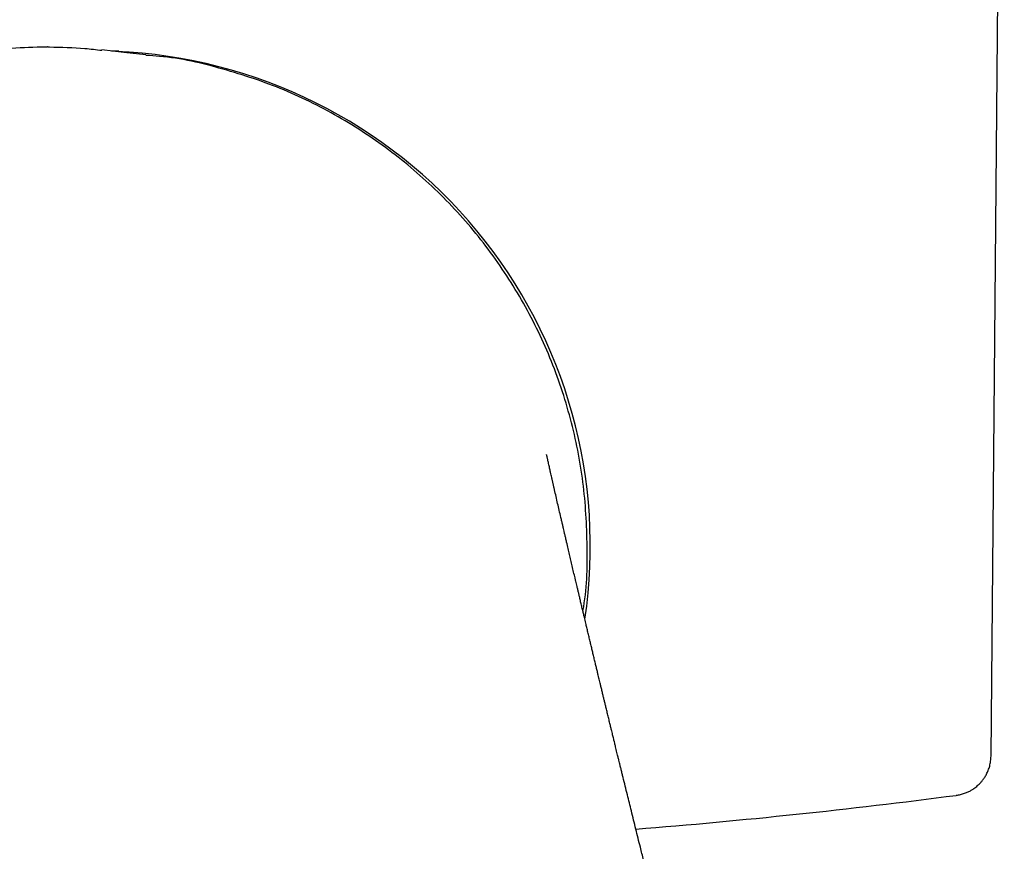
# Model space of a CAD drawing. Header units: millimetres. Extents: x 8 to 1191, y 12 to 1197.
# Tile 11 of 60: x 670 to 694, y 605 to 625. Entities that reach past the tile are written whole.
import ezdxf

# ---------------------------------------------------------------- set-up
doc = ezdxf.new("R2010")
doc.units = ezdxf.units.MM

msp = doc.modelspace()

# ---------------------------------------------------------------- linework, layer by layer
at = {"color": 7, "linetype": 'Continuous', "lineweight": 30}
for p, q in [((693.842, 607.033), (694.175, 644.404)), ((672, 624.696), (671.819, 624.696)), ((682.902, 613.738), (682.898, 613.756))]:
    msp.add_line(p, q, dxfattribs=at)
at = {"color": 7, "linetype": 'Continuous', "lineweight": 30, "flags": 128}
msp.add_lwpolyline([(672.678, 624.604), (672.127, 624.663), (671.574, 624.723)], dxfattribs=at)
at = {"color": 7, "linetype": 'Continuous', "lineweight": 30}
for centre, radius, start, end in [((671.407, 612.297), 12.4, 351.513, 87.6054), ((672.199, 764.696), 160, 274.56995, 277.45905)]:
    msp.add_arc(centre, radius, start, end, dxfattribs=at)
for points, knots in [([(670.165, 624.797), (669.881, 624.79), (669.313, 624.775), (668.534, 624.693), (668.049, 624.603), (667.84, 624.564)], [0, 0, 0, 0, 0.361209, 0.723879, 1, 1, 1, 1]), ([(670.214, 624.798), (670.206, 624.798), (670.19, 624.798), (670.173, 624.797), (670.165, 624.797)], [0, 0, 0, 0, 0.50001, 1, 1, 1, 1]), ([(670.214, 624.798), (670.222, 624.798), (670.239, 624.798), (670.255, 624.798), (670.263, 624.798)], [0, 0, 0, 0, 0.5, 1, 1, 1, 1]), ([(670.263, 624.798), (670.56, 624.793), (671, 624.786), (671.433, 624.733), (671.573, 624.715)], [0, 0, 0, 0, 0.676127, 1, 1, 1, 1]), ([(683.62, 610.668), (683.621, 610.67), (683.726, 611.201), (683.747, 612.289), (683.661, 613.902), (683.342, 615.492), (682.828, 617.027), (682.113, 618.482), (681.218, 619.831), (680.154, 621.053), (678.939, 622.125), (677.595, 623.03), (676.145, 623.757), (674.611, 624.267), (673.443, 624.543), (672.791, 624.579), (672.677, 624.586)], [0, 0, 0, 0, 0.000353, 0.082196, 0.164042, 0.245891, 0.327727, 0.409567, 0.491426, 0.573282, 0.655143, 0.737019, 0.818893, 0.900781, 0.982676, 1, 1, 1, 1]), ([(682.899, 613.757), (682.898, 613.763), (682.894, 613.778), (682.889, 613.802), (682.883, 613.828), (682.877, 613.853), (682.872, 613.876), (682.867, 613.898), (682.862, 613.918), (682.857, 613.942), (682.85, 613.974), (682.839, 614.022), (682.827, 614.075), (682.812, 614.14), (682.798, 614.2), (682.787, 614.251), (682.775, 614.302), (682.763, 614.358), (682.751, 614.41), (682.742, 614.451), (682.735, 614.484), (682.728, 614.514), (682.722, 614.541), (682.717, 614.563), (682.713, 614.58), (682.711, 614.59), (682.71, 614.594), (682.71, 614.593), (682.71, 614.592)], [0, 0, 0, 0, 0.023123, 0.053292, 0.079331, 0.101664, 0.12096, 0.138251, 0.15495, 0.171586, 0.202695, 0.23371, 0.287929, 0.348507, 0.398354, 0.450891, 0.512283, 0.566803, 0.615686, 0.649747, 0.687093, 0.728797, 0.775377, 0.824405, 0.875695, 0.929891, 0.98754, 1, 1, 1, 1]), ([(688.142, 592.836), (688.136, 592.861), (688.116, 592.936), (688.084, 593.053), (688.05, 593.18), (688.022, 593.285), (688, 593.368), (687.982, 593.435), (687.968, 593.489), (687.955, 593.538), (687.942, 593.587), (687.926, 593.647), (687.904, 593.728), (687.877, 593.831), (687.845, 593.953), (687.808, 594.091), (687.77, 594.235), (687.726, 594.398), (687.68, 594.572), (687.633, 594.752), (687.59, 594.913), (687.55, 595.064), (687.51, 595.217), (687.465, 595.384), (687.425, 595.536), (687.39, 595.668), (687.363, 595.771), (687.338, 595.866), (687.317, 595.947), (687.3, 596.013), (687.286, 596.065), (687.274, 596.11), (687.262, 596.157), (687.245, 596.22), (687.224, 596.301), (687.198, 596.401), (687.169, 596.511), (687.138, 596.627), (687.108, 596.745), (687.068, 596.897), (687.019, 597.084), (686.961, 597.306), (686.904, 597.524), (686.85, 597.729), (686.802, 597.916), (686.762, 598.068), (686.73, 598.193), (686.702, 598.3), (686.677, 598.398), (686.654, 598.485), (686.636, 598.554), (686.62, 598.615), (686.608, 598.663), (686.599, 598.698), (686.59, 598.731), (686.58, 598.771), (686.567, 598.821), (686.551, 598.883), (686.532, 598.956), (686.493, 599.108), (686.433, 599.339), (686.373, 599.573), (686.332, 599.732), (686.312, 599.809), (686.297, 599.869), (686.283, 599.92), (686.269, 599.976), (686.251, 600.047), (686.228, 600.136), (686.203, 600.234), (686.177, 600.336), (686.15, 600.439), (686.124, 600.543), (686.094, 600.658), (686.063, 600.782), (686.031, 600.906), (686.002, 601.017), (685.977, 601.116), (685.953, 601.212), (685.927, 601.314), (685.897, 601.429), (685.865, 601.557), (685.829, 601.697), (685.791, 601.846), (685.758, 601.978), (685.73, 602.086), (685.711, 602.163), (685.695, 602.226), (685.683, 602.273), (685.675, 602.306), (685.667, 602.335), (685.658, 602.37), (685.646, 602.42), (685.628, 602.488), (685.608, 602.569), (685.587, 602.653), (685.566, 602.734), (685.547, 602.811), (685.522, 602.909), (685.493, 603.023), (685.461, 603.151), (685.432, 603.266), (685.403, 603.381), (685.35, 603.594), (685.261, 603.946), (685.157, 604.362), (685.049, 604.795), (684.947, 605.204), (684.839, 605.643), (684.732, 606.075), (684.656, 606.385), (684.605, 606.592), (684.582, 606.686), (684.559, 606.777), (684.54, 606.858), (684.525, 606.919), (684.513, 606.968), (684.502, 607.012), (684.489, 607.064), (684.474, 607.127), (684.457, 607.195), (684.438, 607.272), (684.419, 607.35), (684.401, 607.425), (684.386, 607.486), (684.372, 607.542), (684.358, 607.601), (684.341, 607.67), (684.32, 607.755), (684.296, 607.857), (684.268, 607.973), (684.239, 608.09), (684.212, 608.202), (684.187, 608.304), (684.165, 608.397), (684.143, 608.486), (684.121, 608.578), (684.097, 608.675), (684.075, 608.769), (684.054, 608.854), (684.037, 608.926), (684.02, 608.994), (684.003, 609.068), (683.982, 609.154), (683.958, 609.252), (683.933, 609.357), (683.907, 609.468), (683.88, 609.578), (683.854, 609.689), (683.828, 609.798), (683.801, 609.909), (683.774, 610.022), (683.747, 610.137), (683.719, 610.25), (683.696, 610.35), (683.675, 610.436), (683.656, 610.516), (683.635, 610.606), (683.611, 610.708), (683.585, 610.817), (683.559, 610.925), (683.536, 611.023), (683.515, 611.112), (683.495, 611.195), (683.477, 611.274), (683.46, 611.347), (683.443, 611.42), (683.419, 611.518), (683.389, 611.646), (683.354, 611.794), (683.32, 611.941), (683.286, 612.086), (683.251, 612.237), (683.219, 612.374), (683.191, 612.493), (683.17, 612.584), (683.151, 612.663), (683.133, 612.74), (683.114, 612.823), (683.093, 612.916), (683.064, 613.04), (683.029, 613.189), (682.989, 613.363), (682.949, 613.535), (682.92, 613.66), (682.905, 613.728), (682.902, 613.738)], [0, 0, 0, 0, 0.00358, 0.01076, 0.016882, 0.021939, 0.025928, 0.028847, 0.031531, 0.033785, 0.035861, 0.038511, 0.042519, 0.04746, 0.053335, 0.060148, 0.067315, 0.074088, 0.083685, 0.092342, 0.100056, 0.106888, 0.114082, 0.122118, 0.130999, 0.136008, 0.141166, 0.145771, 0.14967, 0.15286, 0.155303, 0.157149, 0.159329, 0.162087, 0.166129, 0.170996, 0.176458, 0.182024, 0.187678, 0.19342, 0.203895, 0.214652, 0.225405, 0.235303, 0.244286, 0.252352, 0.257116, 0.262237, 0.267752, 0.271188, 0.274724, 0.277736, 0.28, 0.281538, 0.28288, 0.284761, 0.287183, 0.290147, 0.293654, 0.297647, 0.312091, 0.326885, 0.331324, 0.334988, 0.337862, 0.33999, 0.34235, 0.345865, 0.350223, 0.355094, 0.359998, 0.364931, 0.369893, 0.374885, 0.38159, 0.387582, 0.39283, 0.397449, 0.401871, 0.406599, 0.4121, 0.418329, 0.425034, 0.432179, 0.439767, 0.444041, 0.447753, 0.450771, 0.453095, 0.454432, 0.45557, 0.457228, 0.459459, 0.462865, 0.466979, 0.471049, 0.474929, 0.478619, 0.482118, 0.488974, 0.495045, 0.500383, 0.505602, 0.511473, 0.530928, 0.555998, 0.571381, 0.593036, 0.614755, 0.634234, 0.655037, 0.659154, 0.663899, 0.66851, 0.672248, 0.675402, 0.677333, 0.679239, 0.681678, 0.684755, 0.688266, 0.691506, 0.69582, 0.699368, 0.702224, 0.704588, 0.707363, 0.710668, 0.714494, 0.719573, 0.725283, 0.731018, 0.736415, 0.741254, 0.74568, 0.749737, 0.753994, 0.758847, 0.763546, 0.767552, 0.770929, 0.773831, 0.777323, 0.781493, 0.786201, 0.791254, 0.796639, 0.80202, 0.807065, 0.812415, 0.817606, 0.822968, 0.828523, 0.83406, 0.839254, 0.842801, 0.84633, 0.850724, 0.855648, 0.860935, 0.866314, 0.871037, 0.874973, 0.879015, 0.882913, 0.886184, 0.889445, 0.893304, 0.900324, 0.907613, 0.914498, 0.921389, 0.92828, 0.935978, 0.940982, 0.945245, 0.948971, 0.952359, 0.956269, 0.960752, 0.965564, 0.973964, 0.982132, 0.990294, 0.998542, 1, 1, 1, 1]), ([(692.972, 606.051), (693.009, 606.056), (693.079, 606.068), (693.179, 606.099), (693.267, 606.135), (693.344, 606.175), (693.408, 606.216), (693.461, 606.255), (693.504, 606.292), (693.545, 606.33), (693.588, 606.375), (693.635, 606.431), (693.684, 606.5), (693.732, 606.582), (693.776, 606.678), (693.811, 606.787), (693.836, 606.907), (693.84, 606.99), (693.842, 607.033)], [0, 0, 0, 0, 0.077521, 0.15025, 0.217228, 0.27769, 0.331058, 0.376929, 0.415039, 0.450384, 0.493552, 0.544817, 0.604012, 0.670816, 0.744701, 0.824905, 0.910418, 1, 1, 1, 1])]:
    msp.add_open_spline(points, degree=3, knots=knots, dxfattribs=at)

doc.saveas('drawing.dxf')
